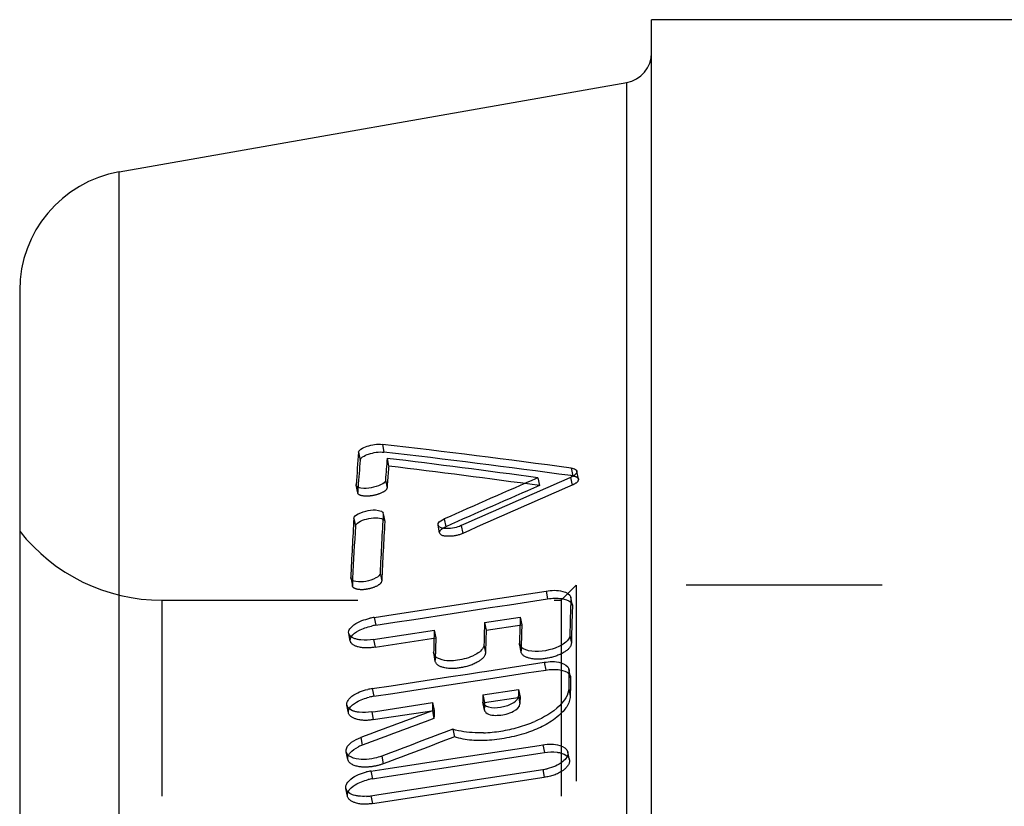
# Model space of a CAD drawing. Header units: millimetres. Extents: x 345 to 655, y 318 to 682.
# Tile 5 of 6: x 350 to 383, y 651 to 678. Entities that reach past the tile are written whole.
import ezdxf

# ---------------------------------------------------------------- set-up
doc = ezdxf.new("R2010")
doc.units = ezdxf.units.MM
doc.header["$LTSCALE"] = 65.185185
doc.linetypes.add('HIDDEN', pattern=[0.2, 0.1, -0.1])
for name, color, linetype in [('BOHRUNG', 7, 'CONTINUOUS'), ('KOERPER', 7, 'CONTINUOUS'), ('KONST.EL_MIT_GEO', 7, 'CONTINUOUS'), ('RUNDUNGEN', 7, 'CONTINUOUS')]:
    doc.layers.add(name, color=color, linetype=linetype)

msp = doc.modelspace()

# ---------------------------------------------------------------- linework, layer by layer
at = {"layer": 'BOHRUNG', "color": 8, "linetype": 'HIDDEN'}
msp.add_line((354.723, 658.2), (368, 658.2), dxfattribs=at)
at = {"layer": 'KOERPER', "color": 7, "linetype": 'Continuous'}
msp.add_line((629, 677.5), (371, 677.5), dxfattribs=at)
at = {"layer": 'KONST.EL_MIT_GEO', "color": 7, "linetype": 'Continuous'}
for p, q in [((371, 554.599), (371, 677.5)), ((629, 677.5), (371, 677.5)), ((353.305, 672.439), (370.174, 675.414)), ((353.305, 327.561), (353.305, 672.439)), ((350, 668.5), (350, 331.5)), ((362.055, 663.382), (362.108, 663.122)), ((368.328, 662.592), (368.38, 662.334)), ((361.182, 662.024), (361.181, 662.042)), ((367.22, 662.27), (367.273, 662.011)), ((362.081, 661.088), (362.082, 661.07)), ((364.109, 660.903), (364.161, 660.645)), ((361.005, 658.932), (361.004, 658.951)), ((365.589, 658.21), (367.495, 658.502)), ((367.495, 658.502), (367.547, 658.246)), ((362.416, 657.724), (365.589, 658.21)), ((366.277, 658.051), (366.912, 658.148)), ((366.912, 658.148), (367.547, 658.246)), ((368.316, 658.302), (368.319, 658.266)), ((364.372, 657.759), (365.641, 657.954)), ((365.641, 657.954), (366.277, 658.051)), ((361.782, 657.627), (362.416, 657.724)), ((361.782, 657.627), (361.834, 657.37)), ((361.834, 657.37), (362.468, 657.467)), ((362.468, 657.467), (363.103, 657.564)), ((363.103, 657.564), (364.372, 657.759)), ((365.451, 657.461), (366.635, 657.642)), ((361.891, 656.916), (363.644, 657.184)), ((363.644, 657.184), (363.778, 657.205)), ((361.758, 656.895), (361.891, 656.916)), ((366.614, 656.734), (366.611, 656.77)), ((366.611, 656.77), (366.625, 656.702)), ((363.761, 656.422), (363.757, 656.459)), ((363.757, 656.459), (363.771, 656.391)), ((365.278, 655.807), (365.524, 655.844)), ((365.524, 655.844), (367.429, 656.136)), ((366.846, 655.782), (367.482, 655.88)), ((367.429, 656.136), (367.482, 655.88)), ((368.254, 655.915), (368.258, 655.877)), ((362.35, 655.359), (364.254, 655.65)), ((363.671, 655.297), (365.576, 655.588)), ((364.254, 655.65), (364.889, 655.747)), ((364.889, 655.747), (365.278, 655.807)), ((365.576, 655.588), (366.211, 655.685)), ((366.211, 655.685), (366.846, 655.782)), ((361.716, 655.262), (362.35, 655.359)), ((361.716, 655.262), (361.768, 655.006)), ((362.402, 655.103), (363.037, 655.2)), ((363.037, 655.2), (363.671, 655.297)), ((365.394, 655.051), (366.578, 655.232)), ((361.768, 655.006), (362.402, 655.103)), ((365.39, 654.833), (365.393, 654.806)), ((366.575, 655.015), (366.627, 654.758)), ((361.701, 654.486), (361.831, 654.506)), ((361.831, 654.506), (363.722, 654.795)), ((363.717, 654.527), (363.769, 654.271)), ((365.445, 654.55), (365.393, 654.806)), ((361.336, 653.639), (361.388, 653.383)), ((364.545, 652.959), (367.262, 653.374)), ((367.262, 653.374), (367.39, 653.393)), ((367.39, 653.393), (367.442, 653.137)), ((362.1, 652.585), (364.545, 652.959)), ((362.14, 652.327), (367.302, 653.116)), ((367.302, 653.116), (367.442, 653.137)), ((361.676, 652.521), (362.1, 652.585)), ((361.939, 651.737), (367.385, 652.569)), ((361.676, 652.521), (361.729, 652.265)), ((361.729, 652.265), (362.14, 652.327)), ((361.671, 651.696), (361.799, 651.716)), ((361.799, 651.716), (361.939, 651.737))]:
    msp.add_line(p, q, dxfattribs=at)
at = {"layer": 'KONST.EL_MIT_GEO', "color": 8, "linetype": 'HIDDEN'}
for p, q in [((361.264, 663.12), (361.317, 662.861)), ((362.211, 662.917), (362.263, 662.658)), ((368.568, 662.23), (368.516, 662.488)), ((362.156, 662.193), (362.209, 661.934)), ((368.308, 662.285), (368.361, 662.027)), ((361.235, 661.765), (361.182, 662.024)), ((361.235, 661.765), (361.234, 661.783)), ((362.082, 661.07), (362.135, 660.812)), ((361.107, 660.919), (361.16, 660.661)), ((362.134, 660.83), (362.135, 660.812)), ((363.958, 660.44), (363.906, 660.698)), ((364.675, 660.68), (364.728, 660.422)), ((361.979, 659.101), (362.031, 658.844)), ((361.004, 658.951), (361.058, 658.674)), ((361.058, 658.674), (361.056, 658.694)), ((368.5, 658.7), (368, 658.2)), ((368.5, 658.7), (368.5, 341.3)), ((496, 658.7), (368.5, 658.7)), ((354.723, 658.2), (354.723, 341.8)), ((354.723, 658.2), (368, 658.2)), ((368, 658.2), (368, 341.8)), ((368.371, 658.01), (368.316, 658.302)), ((368.368, 658.045), (368.371, 658.01)), ((365.451, 657.461), (365.503, 657.204)), ((366.635, 657.642), (366.687, 657.386)), ((363.778, 657.205), (363.831, 656.948)), ((365.503, 657.204), (366.687, 657.386)), ((360.989, 656.842), (360.936, 657.098)), ((361.758, 656.895), (361.81, 656.639)), ((361.81, 656.639), (363.831, 656.948)), ((368.283, 657.026), (368.335, 656.77)), ((365.43, 656.715), (365.482, 656.458)), ((366.666, 656.477), (366.625, 656.702)), ((366.666, 656.477), (366.663, 656.514)), ((363.813, 656.165), (363.771, 656.391)), ((363.813, 656.166), (363.81, 656.202)), ((368.31, 655.621), (368.254, 655.915)), ((368.306, 655.659), (368.31, 655.621)), ((366.578, 655.232), (366.631, 654.976)), ((368.247, 655.27), (368.299, 655.014)), ((365.39, 654.833), (365.393, 654.806)), ((365.394, 655.051), (365.446, 654.795)), ((365.446, 654.795), (366.631, 654.976)), ((360.928, 654.454), (360.875, 654.71)), ((361.753, 654.23), (363.774, 654.539)), ((363.722, 654.795), (363.774, 654.539)), ((365.442, 654.577), (365.445, 654.55)), ((361.701, 654.486), (361.753, 654.23)), ((364.4, 653.91), (364.452, 653.654)), ((360.904, 652.907), (360.852, 653.163)), ((362.034, 653.019), (362.086, 652.763)), ((368.272, 652.895), (368.22, 653.151)), ((367.385, 652.569), (367.437, 652.313)), ((361.723, 651.441), (367.437, 652.313)), ((360.893, 651.686), (360.841, 651.942)), ((361.671, 651.696), (361.723, 651.441))]:
    msp.add_line(p, q, dxfattribs=at)
at = {"layer": 'KONST.EL_MIT_GEO', "color": 7, "linetype": 'Continuous'}
for centre, radius, start, end in [((354, 668.5), 4, 100, 180), ((362.086, 655.648), 2.002, 98.7376, 102.9694), ((362.138, 655.391), 2.002, 98.7377, 102.9682), ((362.001, 653.402), 1.881, 98.7213, 103.3275), ((362.053, 653.146), 1.882, 98.7214, 103.3267), ((361.046, 654.745), 0.175, 191.7827, 203.3304), ((365.263, 658.431), 4.64, 271.8515, 279.0739), ((365.226, 658.698), 4.909, 279.0053, 285.9571), ((365.311, 658.406), 4.605, 285.9374, 289.5716), ((365.446, 658.028), 4.203, 289.5707, 293.429), ((361.895, 652.023), 1.452, 110.4429, 115.9903), ((367.122, 654.285), 1.736, 278.712, 283.7038), ((361.944, 650.774), 1.767, 98.7119, 103.6203), ((361.996, 650.518), 1.767, 98.7119, 103.62), ((361.034, 651.982), 0.197, 191.7606, 202.6222), ((361.419, 653.345), 1.668, 273.6572, 278.6883)]:
    msp.add_arc(centre, radius, start, end, dxfattribs=at)
at = {"layer": 'KONST.EL_MIT_GEO', "color": 8, "linetype": 'HIDDEN'}
for centre, radius, start, end in [((354.723, 664.2), 6, 218.0731, 270), ((368.08, 652.855), 0.196, 11.7566, 22.6535)]:
    msp.add_arc(centre, radius, start, end, dxfattribs=at)
at = {"layer": 'KONST.EL_MIT_GEO', "color": 7, "linetype": 'Continuous'}
for centre, major_axis, ratio, start_param, end_param in [((498.487, 470.94), (262.418, -155.214), 0.44575, 2.328792, 2.355327), ((392.456, 495.171), (-27.597, 179.305), 0.086118, 0.344788, 0.361572), ((498.38, 470.988), (261.99, -154.96), 0.44575, 2.329286, 2.355596), ((392.454, 495.179), (-27.55, 179), 0.086118, 0.344504, 0.35862), ((393.463, 495.166), (-27.624, 179.483), 0.086118, 6.63372, 6.644906), ((496.703, 470.986), (262.001, -154.967), 0.44575, 2.326816, 2.347986), ((425.589, 517.201), (245.475, 110.93), 0.580156, 7.829667, 7.842283), ((427.374, 517.23), (245.892, 111.118), 0.580156, 7.832082, 7.846801), ((425.482, 517.171), (245.046, 110.736), 0.580156, 7.829433, 7.84207), ((393.463, 495.166), (-27.624, 179.483), 0.086118, 6.661631, 6.689427), ((392.456, 495.171), (-27.597, 179.305), 0.086118, 0.378315, 0.406139), ((392.454, 495.179), (-27.55, 179), 0.086118, 0.378089, 0.402864), ((400.079, 495.135), (-27.803, 180.649), 0.086118, 6.714143, 6.729854), ((397.13, 495.149), (-27.723, 180.129), 0.086118, 0.435457, 0.44491), ((398.353, 495.143), (-27.757, 180.345), 0.086118, 0.435547, 0.446561), ((395.404, 495.157), (-27.677, 179.825), 0.086118, 0.435331, 0.4448), ((398.351, 495.151), (-27.71, 180.04), 0.086118, 6.718605, 6.728413), ((395.403, 495.165), (-27.63, 179.52), 0.086118, 0.435203, 0.442581), ((400.079, 495.135), (-27.803, 180.649), 0.086118, 6.74398, 6.751291), ((398.353, 495.143), (-27.757, 180.345), 0.086118, 0.465426, 0.468035), ((397.13, 495.149), (-27.723, 180.129), 0.086118, 0.465373, 0.467984), ((398.351, 495.151), (-27.71, 180.04), 0.086118, 0.46535, 0.467963), ((552.876, 534.271), (452.046, 103.021), 0.365332, 8.201064, 8.206849), ((395.404, 495.157), (-27.677, 179.825), 0.086118, 0.465297, 0.468527), ((552.575, 534.212), (451.267, 102.844), 0.365332, 8.200998, 8.206792), ((557.667, 534.41), (453.885, 103.44), 0.365332, 8.209144, 8.214889)]:
    msp.add_ellipse(centre, major_axis=major_axis, ratio=ratio, start_param=start_param, end_param=end_param, dxfattribs=at)
at = {"layer": 'KONST.EL_MIT_GEO', "color": 8, "linetype": 'HIDDEN'}
for centre, major_axis, ratio, start_param, end_param in [((393.461, 495.174), (-27.577, 179.178), 0.086118, 0.350261, 0.361466), ((496.596, 471.034), (261.573, -154.714), 0.44575, 2.327036, 2.348242), ((427.267, 517.2), (245.463, 110.924), 0.580156, 1.548667, 1.563411), ((498.38, 470.988), (261.99, -154.96), 0.44575, 2.329015, 2.329286), ((392.454, 495.179), (-27.55, 179), 0.086118, 12.924991, 12.927688), ((393.461, 495.174), (-27.577, 179.178), 0.086118, 0.378221, 0.406065), ((392.454, 495.179), (-27.55, 179), 0.086118, 6.68605, 6.689146), ((400.077, 495.143), (-27.757, 180.344), 0.086118, 0.430823, 0.446561), ((397.129, 495.157), (-27.677, 179.824), 0.086118, 0.43533, 0.444799), ((398.351, 495.151), (-27.71, 180.04), 0.086118, 0.445228, 0.446453), ((395.403, 495.165), (-27.63, 179.52), 0.086118, 13.008951, 13.011059), ((400.077, 495.143), (-27.757, 180.344), 0.086118, 0.460712, 0.468034), ((395.403, 495.165), (-27.63, 179.52), 0.086118, 0.465221, 0.468457), ((397.129, 495.157), (-27.677, 179.824), 0.086118, 0.465297, 0.467913), ((557.366, 534.351), (453.107, 103.263), 0.365332, 1.925906, 1.931662)]:
    msp.add_ellipse(centre, major_axis=major_axis, ratio=ratio, start_param=start_param, end_param=end_param, dxfattribs=at)
at = {"layer": 'KONST.EL_MIT_GEO', "color": 7, "linetype": 'Continuous'}
for points, knots in [([(361.264, 663.12), (361.268, 663.163), (361.37, 663.253), (361.628, 663.358), (361.885, 663.401), (362.055, 663.382)], [0, 0, 0, 0, 0.149784, 0.40614, 1, 1, 1, 1]), ([(361.317, 662.861), (361.321, 662.904), (361.423, 662.993), (361.681, 663.098), (361.938, 663.142), (362.108, 663.122)], [0, 0, 0, 0, 0.149739, 0.406094, 1, 1, 1, 1]), ([(368.328, 662.592), (368.352, 662.589), (368.421, 662.576), (368.506, 662.536), (368.516, 662.488)], [0, 0, 0, 0, 0.339429, 1, 1, 1, 1]), ([(368.516, 662.488), (368.518, 662.476), (368.509, 662.399), (368.436, 662.354), (368.385, 662.324)], [0, 0, 0, 0, 0.179637, 1, 1, 1, 1]), ([(362.156, 662.193), (362.152, 662.125), (361.962, 662.004), (361.685, 661.93), (361.411, 661.9), (361.196, 661.964), (361.183, 662.024)], [0, 0, 0, 0, 0.189352, 0.51378, 0.828853, 1, 1, 1, 1]), ([(361.107, 660.919), (361.111, 660.988), (361.299, 661.114), (361.578, 661.188), (361.854, 661.219), (362.068, 661.15), (362.081, 661.089)], [0, 0, 0, 0, 0.190885, 0.513549, 0.826939, 1, 1, 1, 1]), ([(361.16, 660.661), (361.163, 660.717), (361.303, 660.829), (361.536, 660.911), (361.814, 660.951), (362.005, 660.935), (362.074, 660.897)], [0, 0, 0, 0, 0.167992, 0.45188, 0.765863, 1, 1, 1, 1]), ([(363.906, 660.697), (363.902, 660.714), (363.923, 660.819), (364.033, 660.869), (364.109, 660.903)], [0, 0, 0, 0, 0.168679, 1, 1, 1, 1]), ([(364.675, 660.68), (364.523, 660.612), (364.297, 660.56), (363.926, 660.599), (363.906, 660.697)], [0, 0, 0, 0, 0.623773, 1, 1, 1, 1]), ([(361.979, 659.101), (361.976, 659.03), (361.794, 658.895), (361.512, 658.819), (361.23, 658.789), (361.019, 658.868), (361.005, 658.931)], [0, 0, 0, 0, 0.193874, 0.513029, 0.823071, 1, 1, 1, 1]), ([(367.495, 658.502), (367.679, 658.531), (367.956, 658.558), (368.293, 658.408), (368.316, 658.302)], [0, 0, 0, 0, 0.631453, 1, 1, 1, 1]), ([(367.547, 658.246), (367.701, 658.269), (367.961, 658.282), (368.239, 658.211), (368.316, 658.136)], [0, 0, 0, 0, 0.590555, 1, 1, 1, 1]), ([(360.936, 657.099), (360.914, 657.207), (361.18, 657.479), (361.451, 657.556), (361.637, 657.599)], [0, 0, 0, 0, 0.366853, 1, 1, 1, 1]), ([(361.02, 656.982), (361.077, 657.074), (361.302, 657.227), (361.544, 657.309), (361.689, 657.342)], [0, 0, 0, 0, 0.420855, 1, 1, 1, 1]), ([(361.223, 656.899), (361.185, 656.907), (361.074, 656.938), (360.953, 657.02), (360.936, 657.099)], [0, 0, 0, 0, 0.325187, 1, 1, 1, 1]), ([(368.283, 657.026), (368.281, 656.94), (368.12, 656.748), (367.662, 656.533), (367.204, 656.46), (366.914, 656.523)], [0, 0, 0, 0, 0.167122, 0.425367, 1, 1, 1, 1]), ([(365.43, 656.715), (365.426, 656.589), (365.125, 656.338), (364.635, 656.2), (364.139, 656.151), (363.785, 656.309), (363.761, 656.422)], [0, 0, 0, 0, 0.197731, 0.51242, 0.818274, 1, 1, 1, 1]), ([(366.914, 656.523), (366.875, 656.532), (366.757, 656.563), (366.632, 656.65), (366.614, 656.733)], [0, 0, 0, 0, 0.323038, 1, 1, 1, 1]), ([(367.429, 656.136), (367.614, 656.164), (367.9, 656.19), (368.231, 656.025), (368.254, 655.915)], [0, 0, 0, 0, 0.624017, 1, 1, 1, 1]), ([(367.482, 655.88), (367.637, 655.903), (367.901, 655.915), (368.181, 655.833), (368.256, 655.752)], [0, 0, 0, 0, 0.587767, 1, 1, 1, 1]), ([(360.875, 654.71), (360.852, 654.821), (361.104, 655.106), (361.383, 655.189), (361.567, 655.233)], [0, 0, 0, 0, 0.374484, 1, 1, 1, 1]), ([(368.247, 655.27), (368.244, 655.052), (367.891, 654.556), (367.415, 654.3), (367.117, 654.171)], [0, 0, 0, 0, 0.401903, 1, 1, 1, 1]), ([(360.952, 654.592), (361.004, 654.69), (361.227, 654.856), (361.473, 654.942), (361.62, 654.977)], [0, 0, 0, 0, 0.421576, 1, 1, 1, 1]), ([(365.978, 654.644), (366.11, 654.664), (366.326, 654.728), (366.531, 654.875), (366.565, 654.964)], [0, 0, 0, 0, 0.584741, 1, 1, 1, 1]), ([(366.565, 654.964), (366.568, 654.972), (366.573, 654.989), (366.575, 655.006), (366.575, 655.015)], [0, 0, 0, 0, 0.515243, 1, 1, 1, 1]), ([(361.168, 654.495), (361.133, 654.503), (361.026, 654.535), (360.917, 654.604), (360.886, 654.676)], [0, 0, 0, 0, 0.310084, 1, 1, 1, 1]), ([(365.393, 654.806), (365.409, 654.727), (365.643, 654.607), (365.848, 654.624), (365.978, 654.644)], [0, 0, 0, 0, 0.378878, 1, 1, 1, 1]), ([(365.445, 654.55), (365.451, 654.52), (365.564, 654.363), (365.782, 654.367), (365.93, 654.377)], [0, 0, 0, 0, 0.172829, 1, 1, 1, 1]), ([(365.93, 654.377), (366.097, 654.389), (366.352, 654.447), (366.625, 654.65), (366.627, 654.758)], [0, 0, 0, 0, 0.606041, 1, 1, 1, 1]), ([(365.413, 653.794), (365.32, 653.791), (364.979, 653.792), (364.637, 653.837), (364.4, 653.91)], [0, 0, 0, 0, 0.273162, 1, 1, 1, 1]), ([(360.852, 653.163), (360.844, 653.204), (360.867, 653.338), (361.051, 653.511), (361.229, 653.599), (361.336, 653.639)], [0, 0, 0, 0, 0.174887, 0.525655, 1, 1, 1, 1]), ([(360.925, 653.046), (360.938, 653.073), (361.022, 653.195), (361.153, 653.276), (361.258, 653.328)], [0, 0, 0, 0, 0.203126, 1, 1, 1, 1]), ([(367.39, 653.393), (367.575, 653.422), (367.87, 653.445), (368.196, 653.265), (368.219, 653.151)], [0, 0, 0, 0, 0.616421, 1, 1, 1, 1]), ([(361.098, 652.953), (361.074, 652.961), (360.992, 652.992), (360.914, 653.044), (360.88, 653.096)], [0, 0, 0, 0, 0.292721, 1, 1, 1, 1]), ([(362.034, 653.019), (361.955, 652.99), (361.653, 652.903), (361.319, 652.883), (361.098, 652.953)], [0, 0, 0, 0, 0.265861, 1, 1, 1, 1]), ([(368.219, 653.151), (368.244, 653.035), (368.006, 652.737), (367.719, 652.644), (367.533, 652.598)], [0, 0, 0, 0, 0.383201, 1, 1, 1, 1]), ([(367.859, 653.147), (367.895, 653.142), (368.015, 653.12), (368.137, 653.074), (368.201, 653.014)], [0, 0, 0, 0, 0.293544, 1, 1, 1, 1]), ([(360.841, 651.942), (360.817, 652.058), (361.056, 652.356), (361.343, 652.446), (361.528, 652.491)], [0, 0, 0, 0, 0.382726, 1, 1, 1, 1]), ([(360.912, 651.823), (360.958, 651.926), (361.18, 652.108), (361.43, 652.199), (361.58, 652.235)], [0, 0, 0, 0, 0.423071, 1, 1, 1, 1]), ([(361.137, 651.711), (361.11, 651.718), (361.021, 651.746), (360.935, 651.794), (360.891, 651.844)], [0, 0, 0, 0, 0.289464, 1, 1, 1, 1])]:
    msp.add_open_spline(points, degree=3, knots=knots, dxfattribs=at)
for points in [[(368.385, 662.324), (368.36, 662.309), (368.334, 662.296), (368.308, 662.285)], [(364.084, 660.605), (364.109, 660.62), (364.135, 660.633), (364.161, 660.645)], [(361.342, 656.881), (361.302, 656.885), (361.262, 656.891), (361.223, 656.899)], [(361.758, 656.895), (361.621, 656.874), (361.48, 656.867), (361.342, 656.881)], [(361.285, 654.475), (361.245, 654.479), (361.206, 654.486), (361.168, 654.495)], [(361.701, 654.486), (361.564, 654.465), (361.423, 654.459), (361.285, 654.475)], [(360.88, 653.096), (360.867, 653.116), (360.857, 653.139), (360.852, 653.163)], [(367.442, 653.137), (367.58, 653.158), (367.721, 653.164), (367.859, 653.147)], [(360.891, 651.844), (360.875, 651.863), (360.862, 651.884), (360.852, 651.906)], [(361.254, 651.688), (361.215, 651.693), (361.175, 651.701), (361.137, 651.711)], [(361.526, 651.681), (361.436, 651.675), (361.344, 651.676), (361.254, 651.688)]]:
    msp.add_open_spline(points, degree=3, dxfattribs=at)
at = {"layer": 'KONST.EL_MIT_GEO', "color": 8, "linetype": 'HIDDEN'}
for points, knots in [([(368.568, 662.23), (368.572, 662.214), (368.548, 662.108), (368.438, 662.061), (368.361, 662.027)], [0, 0, 0, 0, 0.165072, 1, 1, 1, 1]), ([(368.38, 662.334), (368.399, 662.331), (368.458, 662.32), (368.521, 662.298), (368.549, 662.266)], [0, 0, 0, 0, 0.309097, 1, 1, 1, 1]), ([(368.549, 662.266), (368.554, 662.261), (368.562, 662.25), (368.567, 662.237), (368.568, 662.23)], [0, 0, 0, 0, 0.517131, 1, 1, 1, 1]), ([(362.209, 661.934), (362.204, 661.866), (362.015, 661.745), (361.737, 661.671), (361.464, 661.641), (361.248, 661.705), (361.235, 661.765)], [0, 0, 0, 0, 0.189326, 0.513785, 0.828887, 1, 1, 1, 1]), ([(363.958, 660.44), (363.956, 660.453), (363.963, 660.528), (364.034, 660.575), (364.084, 660.605)], [0, 0, 0, 0, 0.183664, 1, 1, 1, 1]), ([(364.728, 660.422), (364.576, 660.354), (364.35, 660.303), (363.979, 660.341), (363.958, 660.44)], [0, 0, 0, 0, 0.62381, 1, 1, 1, 1]), ([(362.031, 658.844), (362.028, 658.773), (361.846, 658.638), (361.564, 658.562), (361.282, 658.531), (361.072, 658.611), (361.058, 658.674)], [0, 0, 0, 0, 0.193857, 0.513032, 0.823093, 1, 1, 1, 1]), ([(361.81, 656.639), (361.626, 656.61), (361.348, 656.584), (361.011, 656.735), (360.989, 656.842)], [0, 0, 0, 0, 0.630998, 1, 1, 1, 1]), ([(368.335, 656.77), (368.332, 656.644), (368.032, 656.392), (367.541, 656.254), (367.045, 656.205), (366.69, 656.363), (366.666, 656.477)], [0, 0, 0, 0, 0.19795, 0.512525, 0.818115, 1, 1, 1, 1]), ([(365.482, 656.458), (365.479, 656.332), (365.177, 656.081), (364.687, 655.944), (364.191, 655.894), (363.837, 656.052), (363.813, 656.165)], [0, 0, 0, 0, 0.197775, 0.512551, 0.818332, 1, 1, 1, 1]), ([(368.299, 655.014), (368.295, 654.763), (367.838, 654.203), (366.871, 653.75), (365.671, 653.494), (364.822, 653.539), (364.452, 653.654)], [0, 0, 0, 0, 0.1718, 0.433508, 0.735238, 1, 1, 1, 1]), ([(361.753, 654.23), (361.569, 654.202), (361.282, 654.177), (360.951, 654.343), (360.928, 654.454)], [0, 0, 0, 0, 0.623509, 1, 1, 1, 1]), ([(362.086, 652.763), (361.961, 652.716), (361.701, 652.656), (361.306, 652.634), (360.937, 652.75), (360.904, 652.907)], [0, 0, 0, 0, 0.316645, 0.617327, 1, 1, 1, 1]), ([(368.272, 652.895), (368.299, 652.761), (367.988, 652.431), (367.656, 652.346), (367.437, 652.313)], [0, 0, 0, 0, 0.382454, 1, 1, 1, 1]), ([(361.723, 651.441), (361.539, 651.412), (361.242, 651.39), (360.917, 651.572), (360.894, 651.686)], [0, 0, 0, 0, 0.615603, 1, 1, 1, 1])]:
    msp.add_open_spline(points, degree=3, knots=knots, dxfattribs=at)
for points in [[(362.074, 660.897), (362.1, 660.883), (362.127, 660.859), (362.134, 660.83)], [(368.316, 658.136), (368.341, 658.111), (368.361, 658.079), (368.368, 658.045)], [(360.989, 656.842), (360.979, 656.889), (360.995, 656.941), (361.02, 656.982)], [(368.256, 655.752), (368.28, 655.726), (368.299, 655.694), (368.306, 655.659)], [(360.928, 654.454), (360.918, 654.5), (360.93, 654.551), (360.952, 654.592)], [(360.904, 652.907), (360.895, 652.953), (360.905, 653.004), (360.925, 653.046)], [(368.201, 653.014), (368.226, 652.991), (368.247, 652.963), (368.261, 652.931)], [(360.894, 651.686), (360.884, 651.731), (360.893, 651.781), (360.912, 651.823)]]:
    msp.add_open_spline(points, degree=3, dxfattribs=at)
at = {"layer": 'RUNDUNGEN', "color": 8, "linetype": 'HIDDEN'}
msp.add_line((371, 323.603), (371, 676.397), dxfattribs=at)
at = {"layer": 'RUNDUNGEN', "color": 7, "linetype": 'Continuous'}
msp.add_line((370.174, 549.61), (370.174, 675.414), dxfattribs=at)
msp.add_arc((370, 676.398), 1, 280, 360, dxfattribs=at)

doc.saveas('drawing.dxf')
